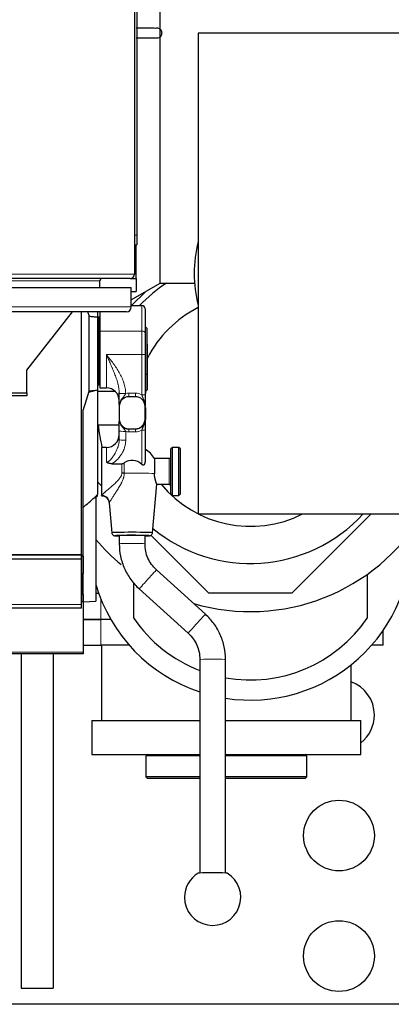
# Model space of a CAD drawing. Header units: inches. Extents: x 0 to 20790, y -12 to 14700.
# Tile 51 of 256: x 7584 to 7814, y 3369 to 3982. Entities that reach past the tile are written whole.
import ezdxf

# ---------------------------------------------------------------- set-up
doc = ezdxf.new("R2010")
doc.units = ezdxf.units.IN
doc.layers.add('1', color=7, linetype='Continuous', true_color=0xffffff)

msp = doc.modelspace()

# ---------------------------------------------------------------- linework, layer by layer
at = {"layer": '1', "color": 2, "linetype": 'Continuous', "lineweight": 25}
for p, q in [((7654.915, 4197.931), (7654.915, 3823.531)), ((7656.415, 4193.731), (7656.415, 3847.731)), ((7670.915, 3817.931), (7670.915, 4007.335)), ((7849.415, 3973.531), (7694.415, 3973.531)), ((7694.415, 3973.531), (7694.415, 3674.331)), ((7656.415, 3847.731), (7656.415, 3841.731)), ((7654.915, 3841.731), (7656.415, 3841.731)), ((7655.915, 3828.731), (7655.915, 3841.736)), ((7655.915, 3820.731), (7655.915, 3828.731)), ((7652.115, 3820.731), (7157.715, 3820.731)), ((7633.415, 3815.106), (7633.415, 3819.431)), ((7652.114, 3820.731), (7655.915, 3820.731)), ((7652.915, 3807.54), (7670.915, 3817.931)), ((7655.915, 3820.731), (7655.915, 3812.731)), ((7670.915, 3817.931), (7691.915, 3817.931)), ((7692.14, 3817.931), (7691.915, 3817.931)), ((7157.915, 3815.106), (7652.915, 3815.106)), ((7652.914, 3812.731), (7655.915, 3812.731)), ((7652.915, 3803.106), (7652.915, 3815.106)), ((7653.051, 3803.967), (7661.688, 3812.604)), ((7649.915, 3800.106), (7160.915, 3800.106)), ((7587.915, 3763.731), (7616.334, 3800.106)), ((7621.956, 3648.931), (7621.956, 3800.112)), ((7631.915, 3800.106), (7631.915, 3796.788)), ((7633.415, 3800.106), (7633.415, 3788.062)), ((7652.914, 3803.967), (7659.415, 3803.967)), ((7661.415, 3801.94), (7661.415, 3786.99)), ((7626.582, 3797.407), (7626.582, 3750.852)), ((7631.915, 3796.788), (7631.915, 3751.471)), ((7632.915, 3796.731), (7631.915, 3796.731)), ((7632.915, 3775.731), (7632.915, 3796.731)), ((7633.415, 3790.731), (7632.915, 3790.731)), ((7633.415, 3788.062), (7633.415, 3752.731)), ((7661.665, 3790.731), (7661.415, 3790.731)), ((7661.415, 3786.99), (7661.415, 3773.62)), ((7661.665, 3775.731), (7661.665, 3790.731)), ((7662.665, 3789.731), (7661.665, 3790.731)), ((7662.665, 3775.731), (7662.665, 3789.731)), ((7662.915, 3779.731), (7662.665, 3779.981)), ((7662.915, 3751.731), (7662.915, 3779.731)), ((7632.915, 3754.731), (7632.915, 3775.731)), ((7661.415, 3773.62), (7661.415, 3748.599)), ((7661.665, 3760.731), (7661.665, 3775.731)), ((7662.665, 3761.731), (7662.665, 3775.731)), ((7587.915, 3749.731), (7587.915, 3763.731)), ((7661.665, 3760.731), (7662.665, 3761.731)), ((7632.915, 3760.731), (7633.415, 3760.731)), ((7661.415, 3760.731), (7661.665, 3760.731)), ((7661.915, 3750.731), (7661.915, 3760.981)), ((7573.915, 3749.731), (7587.915, 3749.731)), ((7587.915, 3749.731), (7587.915, 3747.731)), ((7631.915, 3754.731), (7632.915, 3754.731)), ((7631.915, 3751.471), (7631.915, 3751.315)), ((7631.915, 3751.315), (7631.915, 3686.349)), ((7631.915, 3750.731), (7642.707, 3750.731)), ((7633.415, 3752.731), (7637.415, 3752.731)), ((7661.415, 3750.731), (7661.915, 3750.731)), ((7661.915, 3750.731), (7662.915, 3751.731)), ((7661.915, 3749.223), (7661.915, 3750.731)), ((7587.915, 3747.731), (7573.915, 3747.731)), ((7655.415, 3747.277), (7651.415, 3747.277)), ((7622.915, 3647.957), (7622.915, 3739.166)), ((7645.415, 3741.279), (7645.415, 3733.281)), ((7661.415, 3733.281), (7661.415, 3741.279)), ((7661.915, 3732.987), (7661.915, 3740.639)), ((7645.415, 3733.227), (7645.415, 3733.281)), ((7661.415, 3733.227), (7661.415, 3733.281)), ((7631.915, 3729.731), (7645.415, 3729.731)), ((7645.415, 3720.56), (7645.415, 3726.062)), ((7651.415, 3727.283), (7655.415, 3727.283)), ((7661.415, 3726.682), (7661.415, 3707.058)), ((7634.415, 3715.753), (7634.415, 3686.062)), ((7637.415, 3715.753), (7634.415, 3715.753)), ((7678.415, 3715.753), (7677.415, 3714.753)), ((7677.415, 3686.753), (7677.415, 3714.753)), ((7678.415, 3685.753), (7678.415, 3715.753)), ((7682.415, 3715.753), (7678.415, 3715.753)), ((7682.415, 3685.753), (7682.415, 3715.753)), ((7683.415, 3714.753), (7682.415, 3715.753)), ((7683.415, 3686.753), (7683.415, 3714.753)), ((7667.271, 3708.753), (7667.271, 3699.526)), ((7676.415, 3708.753), (7667.271, 3708.753)), ((7640.785, 3705.586), (7647.012, 3705.586)), ((7634.415, 3691.731), (7631.915, 3694.23)), ((7666.077, 3662.586), (7668.775, 3692.857)), ((7668.719, 3692.753), (7676.415, 3692.753)), ((7630.915, 3684.66), (7631.915, 3685.66)), ((7630.915, 3685.272), (7630.915, 3620.01)), ((7631.915, 3685.66), (7631.915, 3685.987)), ((7634.415, 3685.753), (7634.415, 3686.062)), ((7677.415, 3686.753), (7678.415, 3685.753)), ((7678.415, 3685.753), (7682.415, 3685.753)), ((7682.415, 3685.753), (7683.415, 3686.753)), ((7639.083, 3681.317), (7640.753, 3662.586)), ((7694.415, 3674.331), (7849.415, 3674.331)), ((7802.015, 3674.33), (7752.715, 3625.031)), ((7645.415, 3660.866), (7645.415, 3655.766)), ((7661.415, 3655.766), (7661.415, 3660.866)), ((7701.115, 3625.031), (7665.099, 3661.047)), ((7666.077, 3662.586), (7666.077, 3662.587)), ((7621.915, 3646.087), (7131.915, 3646.087)), ((7144.956, 3648.931), (7621.956, 3648.931)), ((7621.915, 3648.916), (7144.956, 3648.916)), ((7621.915, 3646.087), (7621.915, 3648.916)), ((7621.915, 3618.074), (7621.915, 3646.087)), ((7621.956, 3648.937), (7621.956, 3641.701)), ((7622.915, 3647.957), (7622.915, 3637.331)), ((7621.956, 3641.701), (7621.911, 3641.701)), ((7621.956, 3641.701), (7621.956, 3619.731)), ((7698.977, 3611.897), (7668.614, 3639.496)), ((7622.915, 3624.121), (7622.915, 3637.331)), ((7799.415, 3636.704), (7799.415, 3609.541)), ((7654.415, 3609.541), (7654.415, 3631.488)), ((7657.852, 3627.656), (7688.215, 3600.057)), ((7622.915, 3624.121), (7622.915, 3619.731)), ((7632.752, 3624.731), (7630.915, 3624.731)), ((7752.715, 3625.031), (7701.115, 3625.031)), ((7621.915, 3615.731), (7131.915, 3615.731)), ((7621.956, 3619.731), (7621.911, 3619.731)), ((7622.915, 3619.607), (7621.915, 3619.607)), ((7621.915, 3615.731), (7621.915, 3618.074)), ((7622.915, 3619.731), (7621.956, 3619.764)), ((7622.915, 3619.731), (7630.915, 3620.01)), ((7622.915, 3619.731), (7622.915, 3619.607)), ((7622.915, 3619.607), (7622.915, 3588.316)), ((7633.915, 3608.731), (7622.915, 3608.731)), ((7622.915, 3608.731), (7633.915, 3608.731)), ((7640.145, 3608.731), (7633.915, 3608.731)), ((7640.145, 3608.731), (7633.915, 3608.731)), ((7809.415, 3592.731), (7809.415, 3601.937)), ((7622.915, 3592.731), (7633.915, 3592.731)), ((7651.555, 3592.731), (7633.915, 3592.731)), ((7634.415, 3592.731), (7634.415, 3545.731)), ((7809.415, 3592.731), (7802.277, 3592.731)), ((7622.915, 3587.231), (7127.42, 3587.231)), ((7584.415, 3587.228), (7584.415, 3379.231)), ((7604.415, 3587.228), (7604.415, 3379.231)), ((7622.915, 3588.316), (7622.915, 3587.231)), ((7695.415, 3583.786), (7695.415, 3450.928)), ((7711.415, 3450.928), (7711.415, 3583.786)), ((7789.415, 3545.731), (7789.415, 3580.409)), ((7628.415, 3545.731), (7695.416, 3545.731)), ((7628.415, 3545.731), (7628.415, 3524.731)), ((7711.415, 3545.731), (7795.415, 3545.731)), ((7795.415, 3524.731), (7795.415, 3545.731)), ((7628.415, 3524.731), (7695.416, 3524.731)), ((7662.915, 3524.731), (7661.915, 3523.731)), ((7661.915, 3523.731), (7661.915, 3510.731)), ((7695.411, 3523.731), (7661.915, 3523.731)), ((7739.262, 3523.731), (7711.413, 3523.731)), ((7711.415, 3524.731), (7795.415, 3524.731)), ((7761.915, 3523.731), (7739.262, 3523.731)), ((7761.915, 3523.731), (7760.915, 3524.731)), ((7761.915, 3510.731), (7761.915, 3523.731)), ((7661.915, 3510.731), (7662.915, 3509.731)), ((7695.411, 3510.731), (7661.915, 3510.731)), ((7739.262, 3510.731), (7711.413, 3510.731)), ((7761.915, 3510.731), (7739.262, 3510.731)), ((7760.915, 3509.731), (7761.915, 3510.731)), ((7695.41, 3509.731), (7662.915, 3509.731)), ((7738.715, 3509.731), (7711.413, 3509.731)), ((7760.915, 3509.731), (7738.715, 3509.731)), ((7584.415, 3379.231), (7604.415, 3379.231)), ((7844.415, 3369.231), (7109.415, 3369.231))]:
    msp.add_line(p, q, dxfattribs=at)
at = {"layer": '1', "color": 110, "linetype": 'Continuous', "lineweight": 13}
for p, q in [((7654.915, 3847.731), (7656.415, 3847.731)), ((7654.914, 3828.731), (7655.915, 3828.731)), ((7154.915, 3823.531), (7654.915, 3823.531)), ((7633.415, 3819.431), (7176.415, 3819.431)), ((7157.915, 3803.106), (7652.915, 3803.106)), ((7659.415, 3788.062), (7659.415, 3803.967)), ((7633.415, 3788.062), (7659.415, 3788.062)), ((7659.415, 3773.419), (7659.415, 3788.062)), ((7637.415, 3752.731), (7637.415, 3773.419)), ((7637.415, 3773.419), (7659.415, 3773.419)), ((7659.415, 3748.398), (7659.415, 3773.419)), ((7626.33, 3749.8), (7631.915, 3751.315)), ((7651.415, 3747.277), (7651.415, 3749.472)), ((7651.415, 3749.472), (7655.415, 3749.472)), ((7655.415, 3747.277), (7655.415, 3749.472)), ((7649.415, 3725.661), (7649.415, 3720.158)), ((7651.415, 3727.204), (7651.415, 3727.283)), ((7651.415, 3727.204), (7651.415, 3725.406)), ((7651.415, 3727.204), (7655.415, 3727.204)), ((7655.415, 3725.406), (7651.415, 3725.406)), ((7655.415, 3727.204), (7655.415, 3727.283)), ((7655.415, 3727.204), (7655.415, 3725.406)), ((7659.415, 3705.173), (7659.415, 3726.481)), ((7637.415, 3715.753), (7637.415, 3706.614)), ((7676.415, 3692.753), (7676.415, 3708.753)), ((7647.012, 3699.721), (7647.012, 3705.586)), ((7648.536, 3706.136), (7648.536, 3699.704)), ((7630.185, 3684.63), (7631.915, 3686.349)), ((7630.915, 3684.991), (7631.915, 3685.987)), ((7621.956, 3648.004), (7622.915, 3647.957)), ((7622.915, 3637.331), (7621.956, 3637.378)), ((7621.956, 3624.155), (7622.915, 3624.121)), ((7633.915, 3621.651), (7633.915, 3608.731)), ((7621.915, 3618.074), (7131.915, 3618.074)), ((7633.915, 3592.731), (7633.915, 3608.731)), ((7622.915, 3588.316), (7127.42, 3588.316))]:
    msp.add_line(p, q, dxfattribs=at)
at = {"layer": '1', "color": 2, "linetype": 'Continuous', "lineweight": 25}
for centre in [(7781.915, 3474.231), (7781.915, 3399.231)]:
    msp.add_circle(centre, 22, dxfattribs=at)
for centre, radius, start, end in [((7771.915, 3823.931), 80, 165.639375, 194.360625), ((7652.115, 3823.531), 2.8, 270, 0), ((7634.715, 3819.431), 1.3, 90, 180), ((7726.915, 3738.531), 95, 123.3, 136.4625), ((7649.915, 3803.106), 3, 270, 0), ((7726.915, 3738.531), 71.906, 116.870625, 152.87625), ((7637.415, 3744.731), 8, 0, 90), ((7726.915, 3738.531), 95, 185.315625, 193.876875), ((7637.415, 3723.753), 8, 270, 0), ((7653.415, 3700.753), 16, 30.000001, 60.000003), ((7676.415, 3709.753), 1, 270, 0), ((7726.915, 3738.531), 71.906, 219.54375, 296.769375), ((7676.415, 3691.753), 1, 0, 90), ((7726.915, 3738.531), 95, 230.3775, 317.48625), ((7726.915, 3738.531), 125, 253.575, 329.09625), ((7726.915, 3658.531), 100.045, 261.09, 3.2625), ((7726.915, 3738.531), 125, 219.830625, 229.995), ((7726.915, 3658.531), 100.045, 196.351875, 251.65125), ((7726.915, 3658.531), 87.5, 214.047732, 248.90075), ((7726.915, 3658.531), 87.5, 259.797454, 325.952268), ((7781.915, 3549.231), 22, 0, 70.070625), ((7781.915, 3549.231), 22, 307.850625, 0), ((7703.415, 3435.822), 17.5, 180, 59.078926), ((7703.415, 3435.822), 17.5, 120.921074, 180)]:
    msp.add_arc(centre, radius, start, end, dxfattribs=at)
for centre, major_axis, ratio, start_param, end_param in [((7659.415, 3801.94), (0, -2.027), 0.986662, 1.5707963, 3.1415927), ((7651.415, 3741.279), (-6, 0), 0.9997015, 4.712389, 6.2831853), ((7651.415, 3741.249), (0, -6.023), 0.9962165, 3.1415927, 4.712389), ((7655.415, 3741.279), (-6, 0), 0.9997015, 3.1415927, 4.712389), ((7655.415, 3741.249), (0, -6.023), 0.9962165, 1.5707963, 3.1415927), ((7651.415, 3733.281), (-6, 0), 0.9997015, 0, 1.5707963), ((7651.415, 3733.227), (0, -6.023), 0.9962165, 4.712389, 6.2831853), ((7655.415, 3733.281), (-6, 0), 0.9997015, 1.5707963, 3.1415927), ((7655.415, 3733.227), (0, -6.023), 0.9962165, 0, 1.5707963), ((7653.415, 3699.382), (-8.359, 0), 0.9949383, 3.9118238, 5.3355426), ((7647.012, 3699.377), (-5, 0), 0.0688139, 4.402545, 4.7123899), ((7653.415, 3662.587), (12.662, 0), 0.0244322, 1.5707963, 3.1438507), ((7653.415, 3660.765), (10.67, 0), 0.0244322, 1.5707963, 3.864748), ((7653.415, 3660.765), (9, 0), 0.0244322, 1.5707963, 3.6175439), ((7653.415, 3662.587), (12.662, 0), 0.0244322, 0, 1.5707963), ((7653.415, 3660.765), (10.67, 0), 0.0244322, 0, 1.5707963), ((7653.415, 3660.765), (9, 0), 0.0244322, 0, 1.5707963), ((7653.415, 3660.765), (9, 0), 0.0244322, 5.807234, 6.2831853), ((7653.415, 3660.765), (10.67, 0), 0.0244322, 5.5600299, 6.2831853), ((7703.415, 3450.826), (-9, 0), 0.024478, 3.1825315, 6.2422464)]:
    msp.add_ellipse(centre, major_axis=major_axis, ratio=ratio, start_param=start_param, end_param=end_param, dxfattribs=at)
at = {"layer": '1', "color": 110, "linetype": 'Continuous', "lineweight": 13}
for centre, major_axis, ratio, start_param, end_param in [((7659.415, 3786.99), (-2, 0), 0.5361521, 3.1415927, 4.712389), ((7659.415, 3773.62), (-2, 0), 0.1004873, 1.5707963, 3.1415927), ((7649.414, 3749.619), (4, 0.035), 0.1004835, 3.1475755, 4.7115005), ((7649.415, 3749.452), (-4, 0), 0.0743811, 0, 1.5638248), ((7651.415, 3741.45), (0, -8.022), 0.9972339, 3.1415927, 3.3943694), ((7655.415, 3741.45), (0, -8.022), 0.9972339, 2.6179939, 3.1415927), ((7659.415, 3748.599), (-2, 0), 0.1004873, 1.5707963, 3.1415927), ((7649.415, 3726.062), (-4, 0), 0.1004873, 0, 1.5707963), ((7651.415, 3733.428), (0, -8.022), 0.9972339, 6.0305051, 6.2831853), ((7655.415, 3733.428), (0, -8.022), 0.9972339, 0, 0.5235988), ((7659.415, 3726.682), (2, 0), 0.1004873, 4.712389, 6.2831853), ((7649.415, 3720.56), (-4, 0), 0.1004873, 0, 1.5707963), ((7653.415, 3699.334), (15.937, 0), 0.0244322, 0.5166986, 1.8819093), ((7634.415, 3681.164), (-3.842, 3.2), 0.9658866, 3.9392193, 5.3898312), ((7653.415, 3655.766), (-8, 0), 0.0244322, 3.1410034, 6.2827926), ((7663.233, 3633.576), (-5.381, -5.92), 0.0153375, 3.1415927, 6.2831853), ((7693.596, 3605.977), (-5.381, -5.92), 0.0153375, 3.1402182, 6.2831853), ((7703.415, 3583.786), (-8, 0), 0.024478, 3.141694, 6.2831853)]:
    msp.add_ellipse(centre, major_axis=major_axis, ratio=ratio, start_param=start_param, end_param=end_param, dxfattribs=at)
at = {"layer": '1', "color": 2, "linetype": 'Continuous', "lineweight": 25}
for points, knots in [([(7668.111, 3976.401), (7668.103, 3976.423), (7667.61, 3976.452), (7665.916, 3976.482), (7664.021, 3976.502), (7661.598, 3976.516), (7658.845, 3976.525), (7656.926, 3976.529), (7655.984, 3976.53)], [0, 0, 0, 0, 0.2669909, 0.4146523, 0.5629288, 0.7122875, 0.862911, 1, 1, 1, 1]), ([(7669.925, 3970.682), (7670.17, 3970.764), (7670.611, 3970.975), (7671.164, 3971.437), (7671.565, 3971.973), (7671.834, 3972.556), (7671.975, 3973.18), (7671.981, 3973.83), (7671.848, 3974.462), (7671.519, 3975.204), (7670.899, 3975.918), (7669.974, 3976.419), (7668.989, 3976.583), (7668.357, 3976.481), (7668.042, 3976.38)], [0, 0, 0, 0, 0.0804164, 0.1565158, 0.2266171, 0.2921519, 0.3599372, 0.4290823, 0.4978809, 0.5646815, 0.6866616, 0.7921663, 0.8971046, 1, 1, 1, 1]), ([(7655.961, 3970.532), (7656.949, 3970.533), (7658.973, 3970.536), (7661.933, 3970.545), (7664.62, 3970.56), (7666.821, 3970.579), (7669.024, 3970.611), (7669.774, 3970.643), (7669.878, 3970.667)], [0, 0, 0, 0, 0.1301356, 0.2729866, 0.416774, 0.5614404, 0.7072839, 1, 1, 1, 1]), ([(7625.803, 3800.112), (7625.859, 3799.958), (7625.914, 3799.804), (7626.217, 3798.911), (7626.425, 3798.165), (7626.582, 3797.407)], [0, 0, 0, 0, 0.1734256, 0.1734256, 1, 1, 1, 1]), ([(7626.582, 3797.407), (7627.472, 3797.314), (7628.361, 3797.216), (7630.138, 3797.011), (7631.027, 3796.904), (7631.915, 3796.788)], [0, 0, 0, 0, 0.5, 0.5, 1, 1, 1, 1]), ([(7626.33, 3749.8), (7625.841, 3747.997), (7625.309, 3746.211), (7624.168, 3742.667), (7623.559, 3740.91), (7622.915, 3739.166)], [0, 0, 0, 0, 0.5, 0.5, 1, 1, 1, 1]), ([(7626.582, 3750.852), (7626.564, 3750.764), (7626.545, 3750.676), (7626.506, 3750.5), (7626.485, 3750.412), (7626.422, 3750.149), (7626.378, 3749.974), (7626.33, 3749.8)], [0, 0, 0, 0, 0.25, 0.25, 0.5, 0.5, 1, 1, 1, 1]), ([(7626.582, 3750.852), (7627.472, 3750.945), (7628.361, 3751.042), (7630.138, 3751.247), (7631.027, 3751.355), (7631.915, 3751.471)], [0, 0, 0, 0, 0.5, 0.5, 1, 1, 1, 1]), ([(7645.415, 3742.441), (7645.415, 3742.499), (7645.415, 3742.557), (7645.415, 3742.685), (7645.415, 3742.754), (7645.415, 3743.104), (7645.415, 3743.395), (7645.415, 3744.008), (7645.415, 3744.331), (7645.415, 3744.844), (7645.415, 3745.02), (7645.415, 3745.247), (7645.415, 3745.293), (7645.415, 3745.385), (7645.415, 3745.523), (7645.415, 3745.664), (7645.415, 3745.947), (7645.415, 3746.139), (7645.415, 3746.53), (7645.415, 3746.729), (7645.415, 3747.033), (7645.415, 3747.136), (7645.415, 3747.291), (7645.415, 3747.343), (7645.415, 3747.447), (7645.415, 3747.499), (7645.415, 3747.76), (7645.415, 3747.969), (7645.415, 3748.39), (7645.415, 3748.601), (7645.415, 3749.025), (7645.415, 3749.238), (7645.415, 3749.452)], [0, 0, 0, 0, 0.0331999, 0.0331999, 0.0718719, 0.0718719, 0.2265599, 0.2265599, 0.3812479, 0.3812479, 0.458592, 0.458592, 0.477928, 0.477928, 0.497264, 0.535936, 0.535936, 0.61328, 0.61328, 0.690624, 0.690624, 0.729296, 0.729296, 0.748632, 0.748632, 0.767968, 0.767968, 0.845312, 0.845312, 0.922656, 0.922656, 1, 1, 1, 1]), ([(7661.415, 3748.599), (7661.415, 3748.425), (7661.415, 3748.253), (7661.415, 3747.909), (7661.415, 3747.737), (7661.415, 3747.395), (7661.415, 3747.225), (7661.415, 3746.97), (7661.415, 3746.843), (7661.415, 3746.716), (7661.415, 3746.632), (7661.415, 3746.589), (7661.415, 3746.379), (7661.415, 3746.212), (7661.415, 3745.885), (7661.415, 3745.723), (7661.415, 3745.245), (7661.415, 3744.934), (7661.415, 3744.478), (7661.415, 3744.328), (7661.415, 3744.105), (7661.415, 3744.031), (7661.415, 3743.883), (7661.415, 3743.81), (7661.415, 3743.446), (7661.415, 3743.162), (7661.415, 3742.605), (7661.415, 3742.331), (7661.415, 3741.923), (7661.415, 3741.788), (7661.415, 3741.586), (7661.415, 3741.485), (7661.415, 3741.367), (7661.415, 3741.316), (7661.415, 3741.283), (7661.415, 3741.266), (7661.415, 3741.249)], [0, 0, 0, 0, 0.0625, 0.0625, 0.125, 0.125, 0.1875, 0.1875, 0.21875, 0.234375, 0.234375, 0.25, 0.25, 0.3125, 0.3125, 0.375, 0.375, 0.5, 0.5, 0.5625, 0.5625, 0.59375, 0.59375, 0.625, 0.625, 0.75, 0.75, 0.875, 0.875, 0.9375, 0.9375, 0.96875, 0.984375, 0.9921875, 0.9921875, 1, 1, 1, 1]), ([(7645.415, 3726.062), (7645.415, 3726.28), (7645.415, 3726.494), (7645.415, 3726.916), (7645.415, 3727.124), (7645.415, 3727.535), (7645.415, 3727.737), (7645.415, 3728.037), (7645.415, 3728.136), (7645.415, 3728.284), (7645.415, 3728.333), (7645.415, 3728.43), (7645.415, 3728.671), (7645.415, 3728.903), (7645.415, 3729.264), (7645.415, 3729.439), (7645.415, 3729.778), (7645.415, 3729.943), (7645.415, 3730.183), (7645.415, 3730.261), (7645.415, 3730.414), (7645.415, 3730.489), (7645.415, 3730.856), (7645.415, 3731.125), (7645.415, 3731.61), (7645.415, 3731.829), (7645.415, 3732.035)], [0, 0, 0, 0, 0.0840036, 0.0840036, 0.1680072, 0.1680072, 0.2520108, 0.2520108, 0.2940126, 0.2940126, 0.3150135, 0.3150135, 0.3360144, 0.4200181, 0.4200181, 0.5040217, 0.5040217, 0.5880253, 0.5880253, 0.6300271, 0.6300271, 0.6720289, 0.6720289, 0.8400361, 0.8400361, 1, 1, 1, 1]), ([(7661.415, 3732.749), (7661.415, 3732.687), (7661.415, 3732.625), (7661.415, 3732.339), (7661.415, 3732.112), (7661.415, 3731.647), (7661.415, 3731.408), (7661.415, 3731.098), (7661.415, 3731.036), (7661.415, 3730.909), (7661.415, 3730.846), (7661.415, 3730.653), (7661.415, 3730.522), (7661.415, 3730.123), (7661.415, 3729.848), (7661.415, 3729.417), (7661.415, 3729.27), (7661.415, 3728.97), (7661.415, 3728.817), (7661.415, 3728.621), (7661.415, 3728.581), (7661.415, 3728.502), (7661.415, 3728.383), (7661.415, 3728.263), (7661.415, 3728.022), (7661.415, 3727.859), (7661.415, 3727.53), (7661.415, 3727.363), (7661.415, 3727.026), (7661.415, 3726.855), (7661.415, 3726.682)], [0, 0, 0, 0, 0.0382964, 0.0382964, 0.1756826, 0.1756826, 0.3130689, 0.3130689, 0.3474154, 0.3474154, 0.381762, 0.381762, 0.4504551, 0.4504551, 0.5878413, 0.5878413, 0.6565344, 0.6565344, 0.7252275, 0.7252275, 0.7424008, 0.7424008, 0.7595741, 0.7939207, 0.7939207, 0.8626138, 0.8626138, 0.9313069, 0.9313069, 1, 1, 1, 1]), ([(7640.785, 3705.586), (7640.482, 3705.586), (7640.181, 3705.604), (7639.735, 3705.661), (7639.587, 3705.685), (7639.294, 3705.745), (7639.148, 3705.781), (7638.931, 3705.843), (7638.859, 3705.866), (7638.716, 3705.914), (7638.645, 3705.94), (7638.435, 3706.021), (7638.299, 3706.081), (7638.033, 3706.213), (7637.904, 3706.285), (7637.716, 3706.402), (7637.624, 3706.462), (7637.518, 3706.537), (7637.466, 3706.575), (7637.444, 3706.592), (7637.433, 3706.6), (7637.429, 3706.603), (7637.422, 3706.608), (7637.418, 3706.611), (7637.415, 3706.614)], [0, 0, 0, 0, 0.25, 0.25, 0.375, 0.375, 0.5, 0.5, 0.5625, 0.5625, 0.625, 0.625, 0.75, 0.75, 0.875, 0.875, 0.9375, 0.96875, 0.984375, 0.9921875, 0.9921875, 0.9960938, 0.9960938, 1, 1, 1, 1]), ([(7661.415, 3707.058), (7661.415, 3706.898), (7661.408, 3706.738), (7661.379, 3706.422), (7661.357, 3706.265), (7661.311, 3706.032), (7661.294, 3705.955), (7661.254, 3705.801), (7661.232, 3705.725), (7661.195, 3705.612), (7661.182, 3705.575), (7661.154, 3705.5), (7661.139, 3705.464), (7661.093, 3705.355), (7661.059, 3705.284), (7660.983, 3705.148), (7660.942, 3705.082), (7660.883, 3705.004), (7660.871, 3704.989), (7660.846, 3704.959), (7660.833, 3704.944), (7660.793, 3704.901), (7660.765, 3704.874), (7660.706, 3704.823), (7660.675, 3704.799), (7660.626, 3704.768), (7660.609, 3704.758), (7660.575, 3704.739), (7660.557, 3704.731), (7660.503, 3704.708), (7660.466, 3704.696), (7660.408, 3704.683), (7660.388, 3704.68), (7660.348, 3704.676), (7660.328, 3704.674), (7660.267, 3704.674), (7660.226, 3704.677), (7660.164, 3704.688), (7660.144, 3704.692), (7660.113, 3704.7), (7660.102, 3704.703), (7660.082, 3704.709), (7660.072, 3704.712), (7660.021, 3704.73), (7659.981, 3704.746), (7659.903, 3704.785), (7659.865, 3704.806), (7659.808, 3704.842), (7659.79, 3704.854), (7659.753, 3704.879), (7659.735, 3704.892), (7659.681, 3704.932), (7659.646, 3704.96), (7659.544, 3705.046), (7659.478, 3705.108), (7659.415, 3705.173)], [0, 0, 0, 0, 0.125, 0.125, 0.25, 0.25, 0.3125, 0.3125, 0.375, 0.375, 0.40625, 0.40625, 0.4375, 0.4375, 0.5, 0.5, 0.5625, 0.5625, 0.578125, 0.578125, 0.59375, 0.59375, 0.625, 0.625, 0.65625, 0.65625, 0.671875, 0.671875, 0.6875, 0.6875, 0.71875, 0.71875, 0.734375, 0.734375, 0.75, 0.75, 0.78125, 0.78125, 0.796875, 0.796875, 0.8046875, 0.8046875, 0.8125, 0.8125, 0.84375, 0.84375, 0.875, 0.875, 0.890625, 0.890625, 0.90625, 0.90625, 0.9375, 0.9375, 1, 1, 1, 1]), ([(7647.012, 3705.586), (7647.151, 3705.586), (7647.287, 3705.6), (7647.554, 3705.652), (7647.685, 3705.69), (7647.846, 3705.752), (7647.878, 3705.765), (7647.942, 3705.792), (7648.036, 3705.834), (7648.128, 3705.881), (7648.308, 3705.981), (7648.424, 3706.056), (7648.536, 3706.136)], [0, 0, 0, 0, 0.25, 0.25, 0.5, 0.5, 0.5625, 0.5625, 0.625, 0.75, 0.75, 1, 1, 1, 1]), ([(7668.766, 3692.755), (7668.766, 3692.755), (7668.766, 3692.76), (7668.761, 3692.777), (7668.748, 3692.816), (7668.743, 3692.831), (7668.733, 3692.859), (7668.729, 3692.869), (7668.721, 3692.889), (7668.717, 3692.9), (7668.695, 3692.959), (7668.674, 3693.015), (7668.623, 3693.147), (7668.595, 3693.223), (7668.53, 3693.392), (7668.494, 3693.487), (7668.446, 3693.616), (7668.437, 3693.643), (7668.417, 3693.697), (7668.406, 3693.725), (7668.376, 3693.809), (7668.355, 3693.867), (7668.29, 3694.048), (7668.245, 3694.176), (7668.153, 3694.448), (7668.106, 3694.592), (7668.034, 3694.82), (7668.01, 3694.897), (7667.974, 3695.017), (7667.962, 3695.057), (7667.938, 3695.139), (7667.926, 3695.18), (7667.865, 3695.39), (7667.818, 3695.563), (7667.726, 3695.921), (7667.681, 3696.105), (7667.596, 3696.486), (7667.556, 3696.683), (7667.5, 3696.986), (7667.482, 3697.089), (7667.456, 3697.246), (7667.448, 3697.298), (7667.432, 3697.404), (7667.424, 3697.458), (7667.385, 3697.726), (7667.333, 3698.161), (7667.3, 3698.609), (7667.277, 3699.063), (7667.271, 3699.293), (7667.271, 3699.526)], [0, 0, 0, 0, 0.0025558, 0.0648961, 0.0648961, 0.0960662, 0.0960662, 0.1116513, 0.1116513, 0.1272364, 0.1272364, 0.1895766, 0.1895766, 0.2519169, 0.2519169, 0.3142571, 0.3142571, 0.3298422, 0.3298422, 0.3454273, 0.3454273, 0.3765974, 0.3765974, 0.4389377, 0.4389377, 0.5012779, 0.5012779, 0.532448, 0.532448, 0.5480331, 0.5480331, 0.5636182, 0.5636182, 0.6259584, 0.6259584, 0.6882987, 0.6882987, 0.750639, 0.750639, 0.7818091, 0.7818091, 0.7973942, 0.7973942, 0.8129792, 0.8129792, 0.8753195, 0.9376597, 0.9376597, 1, 1, 1, 1]), ([(7622.915, 3678.381), (7624.137, 3679.398), (7625.354, 3680.426), (7627.778, 3682.509), (7628.984, 3683.563), (7630.185, 3684.63)], [0, 0, 0, 0, 0.5, 0.5, 1, 1, 1, 1]), ([(7634.399, 3685.682), (7634.672, 3685.697), (7635.513, 3685.664), (7636.887, 3685.039), (7638.186, 3683.839), (7638.893, 3682.482), (7639.027, 3681.621), (7639.044, 3681.303)], [0, 0, 0, 0, 0.1149823, 0.3641021, 0.6229058, 0.8659717, 1, 1, 1, 1]), ([(7640.753, 3662.586), (7640.78, 3662.339), (7640.908, 3661.874), (7641.321, 3661.321), (7641.769, 3660.998), (7642.133, 3660.842), (7642.638, 3660.706), (7642.873, 3660.711), (7643.678, 3660.646), (7644.375, 3660.62), (7644.733, 3660.609)], [0, 0, 0, 0, 0.0822887, 0.1693819, 0.2325583, 0.2794065, 0.3304685, 0.5539727, 0.795246, 1, 1, 1, 1]), ([(7661.437, 3660.59), (7661.875, 3660.602), (7662.695, 3660.63), (7663.566, 3660.667), (7664.13, 3660.73), (7664.355, 3660.733), (7664.867, 3660.906), (7665.209, 3661.096), (7665.59, 3661.417), (7665.938, 3661.927), (7666.052, 3662.353), (7666.077, 3662.586)], [0, 0, 0, 0, 0.1990151, 0.4115496, 0.5900063, 0.7273248, 0.7741358, 0.8123934, 0.8618364, 0.9302838, 1, 1, 1, 1]), ([(7645.415, 3655.766), (7645.42, 3653.115), (7645.958, 3647.894), (7648.355, 3640.261), (7652.39, 3633.352), (7655.893, 3629.443), (7657.852, 3627.656)], [0, 0, 0, 0, 0.2478525, 0.4999849, 0.7521667, 1, 1, 1, 1]), ([(7668.614, 3639.496), (7667.436, 3640.544), (7665.39, 3642.796), (7663.084, 3646.778), (7661.69, 3651.162), (7661.399, 3654.19), (7661.415, 3655.766)], [0, 0, 0, 0, 0.2538165, 0.4999715, 0.7462164, 1, 1, 1, 1]), ([(7711.415, 3583.786), (7711.41, 3586.437), (7710.873, 3591.659), (7708.475, 3599.292), (7704.438, 3606.2), (7700.936, 3610.109), (7698.977, 3611.897)], [0, 0, 0, 0, 0.2478395, 0.5000236, 0.7521537, 1, 1, 1, 1]), ([(7688.215, 3600.057), (7689.393, 3599.009), (7691.439, 3596.756), (7693.745, 3592.775), (7695.141, 3588.391), (7695.431, 3585.363), (7695.415, 3583.786)], [0, 0, 0, 0, 0.2537942, 0.5000431, 0.7461941, 1, 1, 1, 1])]:
    msp.add_open_spline(points, degree=3, knots=knots, dxfattribs=at)
at = {"layer": '1', "color": 110, "linetype": 'Continuous', "lineweight": 13}
for points, knots in [([(7645.414, 3749.582), (7645.41, 3750.105), (7645.383, 3750.624), (7645.29, 3751.657), (7645.224, 3752.17), (7645.06, 3753.192), (7644.962, 3753.7), (7644.795, 3754.459), (7644.736, 3754.712), (7644.643, 3755.09), (7644.611, 3755.216), (7644.546, 3755.468), (7644.513, 3755.594), (7644.343, 3756.222), (7644.198, 3756.72), (7643.889, 3757.712), (7643.726, 3758.206), (7643.387, 3759.19), (7643.211, 3759.68), (7642.847, 3760.658), (7642.66, 3761.146), (7642.277, 3762.122), (7642.081, 3762.609), (7641.683, 3763.584), (7641.48, 3764.072), (7641.172, 3764.805), (7641.069, 3765.049), (7640.861, 3765.538), (7640.756, 3765.783), (7640.441, 3766.517), (7640.23, 3767.007), (7639.803, 3767.987), (7639.589, 3768.478), (7639.158, 3769.462), (7638.941, 3769.954), (7638.507, 3770.941), (7638.289, 3771.435), (7637.962, 3772.178), (7637.798, 3772.55), (7637.606, 3772.984), (7637.511, 3773.202), (7637.463, 3773.311), (7637.442, 3773.357), (7637.429, 3773.388), (7637.422, 3773.404), (7637.415, 3773.419)], [0, 0, 0, 0, 0.0625, 0.0625, 0.125, 0.125, 0.1875, 0.1875, 0.21875, 0.21875, 0.234375, 0.234375, 0.25, 0.25, 0.3125, 0.3125, 0.375, 0.375, 0.4375, 0.4375, 0.5, 0.5, 0.5625, 0.5625, 0.625, 0.625, 0.65625, 0.65625, 0.6875, 0.6875, 0.75, 0.75, 0.8125, 0.8125, 0.875, 0.875, 0.9375, 0.9375, 0.96875, 0.984375, 0.9921875, 0.9960937, 0.9980469, 0.9980469, 1, 1, 1, 1]), ([(7637.415, 3773.419), (7637.437, 3773.392), (7637.46, 3773.363), (7637.505, 3773.307), (7637.572, 3773.223), (7637.729, 3773.026), (7638.043, 3772.633), (7638.67, 3771.846), (7639.205, 3771.169), (7640.269, 3769.811), (7640.969, 3768.899), (7641.823, 3767.741), (7641.992, 3767.509), (7642.329, 3767.043), (7642.496, 3766.808), (7642.992, 3766.103), (7643.317, 3765.63), (7644.269, 3764.197), (7644.874, 3763.226), (7645.721, 3761.738), (7645.993, 3761.236), (7646.515, 3760.221), (7646.765, 3759.708), (7647.239, 3758.667), (7647.463, 3758.139), (7647.777, 3757.337), (7647.929, 3756.933), (7648.072, 3756.524), (7648.165, 3756.25), (7648.211, 3756.113), (7648.433, 3755.427), (7648.592, 3754.874), (7648.872, 3753.763), (7648.993, 3753.204), (7649.191, 3752.079), (7649.269, 3751.512), (7649.378, 3750.371), (7649.409, 3749.797), (7649.414, 3749.217)], [0, 0, 0, 0, 0.0039063, 0.0039063, 0.0078125, 0.015625, 0.03125, 0.0625, 0.125, 0.125, 0.25, 0.25, 0.28125, 0.28125, 0.3125, 0.3125, 0.375, 0.375, 0.5, 0.5, 0.5625, 0.5625, 0.625, 0.625, 0.6875, 0.6875, 0.71875, 0.734375, 0.734375, 0.75, 0.75, 0.8125, 0.8125, 0.875, 0.875, 0.9375, 0.9375, 1, 1, 1, 1]), ([(7649.387, 3749.154), (7649.348, 3749.068), (7649.307, 3748.982), (7649.222, 3748.813), (7649.177, 3748.73), (7649.084, 3748.566), (7649.035, 3748.485), (7648.96, 3748.365), (7648.934, 3748.325), (7648.883, 3748.247), (7648.856, 3748.208), (7648.777, 3748.092), (7648.722, 3748.016), (7648.611, 3747.866), (7648.555, 3747.792), (7648.383, 3747.572), (7648.265, 3747.428), (7648.028, 3747.142), (7647.908, 3747), (7647.669, 3746.714), (7647.551, 3746.57), (7647.318, 3746.279), (7647.204, 3746.132), (7646.982, 3745.831), (7646.875, 3745.679), (7646.668, 3745.367), (7646.568, 3745.208), (7646.426, 3744.963), (7646.357, 3744.84), (7646.291, 3744.714), (7646.247, 3744.63), (7646.226, 3744.588), (7646.036, 3744.205), (7645.892, 3743.855), (7645.745, 3743.405), (7645.718, 3743.314), (7645.666, 3743.131), (7645.641, 3743.039), (7645.574, 3742.762), (7645.536, 3742.575), (7645.491, 3742.293), (7645.478, 3742.199), (7645.455, 3742.009), (7645.436, 3741.82), (7645.422, 3741.582), (7645.417, 3741.416), (7645.415, 3741.344), (7645.415, 3741.297), (7645.415, 3741.273), (7645.415, 3741.249)], [0, 0, 0, 0, 0.03125, 0.03125, 0.0625, 0.0625, 0.09375, 0.09375, 0.109375, 0.109375, 0.125, 0.125, 0.15625, 0.15625, 0.1875, 0.1875, 0.25, 0.25, 0.3125, 0.3125, 0.375, 0.375, 0.4375, 0.4375, 0.5, 0.5, 0.5625, 0.5625, 0.59375, 0.609375, 0.609375, 0.625, 0.625, 0.75, 0.75, 0.78125, 0.78125, 0.8125, 0.8125, 0.875, 0.875, 0.90625, 0.90625, 0.9375, 0.96875, 0.984375, 0.9921875, 0.9921875, 1, 1, 1, 1]), ([(7659.415, 3748.398), (7659.467, 3748.248), (7659.521, 3748.099), (7659.631, 3747.802), (7659.688, 3747.655), (7659.803, 3747.36), (7659.861, 3747.214), (7659.949, 3746.994), (7659.979, 3746.921), (7660.038, 3746.775), (7660.067, 3746.702), (7660.156, 3746.485), (7660.214, 3746.34), (7660.33, 3746.05), (7660.388, 3745.905), (7660.5, 3745.615), (7660.555, 3745.47), (7660.662, 3745.179), (7660.714, 3745.033), (7660.814, 3744.739), (7660.862, 3744.591), (7660.952, 3744.296), (7660.995, 3744.147), (7661.116, 3743.7), (7661.185, 3743.4), (7661.27, 3742.945), (7661.295, 3742.793), (7661.327, 3742.563), (7661.337, 3742.486), (7661.355, 3742.333), (7661.363, 3742.255), (7661.385, 3742.024), (7661.396, 3741.869), (7661.407, 3741.637), (7661.412, 3741.521), (7661.414, 3741.385), (7661.415, 3741.327), (7661.415, 3741.288), (7661.415, 3741.268), (7661.415, 3741.249)], [0, 0, 0, 0, 0.0625, 0.0625, 0.125, 0.125, 0.1875, 0.1875, 0.21875, 0.21875, 0.25, 0.25, 0.3125, 0.3125, 0.375, 0.375, 0.4375, 0.4375, 0.5, 0.5, 0.5625, 0.5625, 0.625, 0.625, 0.75, 0.75, 0.8125, 0.8125, 0.84375, 0.84375, 0.875, 0.875, 0.9375, 0.9375, 0.96875, 0.984375, 0.9921875, 0.9921875, 1, 1, 1, 1]), ([(7645.415, 3733.227), (7645.415, 3733.204), (7645.415, 3733.181), (7645.415, 3733.135), (7645.417, 3733.065), (7645.422, 3732.903), (7645.43, 3732.764), (7645.442, 3732.626), (7645.447, 3732.579), (7645.456, 3732.487), (7645.472, 3732.35), (7645.493, 3732.213), (7645.569, 3731.761), (7645.659, 3731.409), (7645.894, 3730.72), (7646.039, 3730.385), (7646.231, 3730.018), (7646.253, 3729.977), (7646.297, 3729.896), (7646.364, 3729.776), (7646.434, 3729.658), (7646.578, 3729.424), (7646.679, 3729.273), (7646.889, 3728.976), (7646.998, 3728.831), (7647.222, 3728.548), (7647.338, 3728.409), (7647.573, 3728.135), (7647.693, 3728), (7647.934, 3727.732), (7648.056, 3727.599), (7648.295, 3727.332), (7648.414, 3727.197), (7648.587, 3726.989), (7648.643, 3726.919), (7648.755, 3726.777), (7648.809, 3726.704), (7648.889, 3726.593), (7648.915, 3726.555), (7648.967, 3726.479), (7648.992, 3726.441), (7649.067, 3726.325), (7649.115, 3726.246), (7649.208, 3726.085), (7649.252, 3726.003), (7649.336, 3725.835), (7649.377, 3725.749), (7649.415, 3725.661)], [0, 0, 0, 0, 0.0078125, 0.0078125, 0.015625, 0.03125, 0.0625, 0.0625, 0.078125, 0.078125, 0.09375, 0.125, 0.125, 0.25, 0.25, 0.375, 0.375, 0.390625, 0.390625, 0.40625, 0.4375, 0.4375, 0.5, 0.5, 0.5625, 0.5625, 0.625, 0.625, 0.6875, 0.6875, 0.75, 0.75, 0.8125, 0.8125, 0.84375, 0.84375, 0.875, 0.875, 0.890625, 0.890625, 0.90625, 0.90625, 0.9375, 0.9375, 0.96875, 0.96875, 1, 1, 1, 1]), ([(7661.415, 3733.227), (7661.415, 3733.209), (7661.415, 3733.191), (7661.415, 3733.155), (7661.414, 3733.1), (7661.412, 3732.973), (7661.407, 3732.865), (7661.396, 3732.647), (7661.385, 3732.503), (7661.363, 3732.286), (7661.355, 3732.214), (7661.337, 3732.07), (7661.327, 3731.999), (7661.295, 3731.784), (7661.27, 3731.642), (7661.185, 3731.217), (7661.116, 3730.936), (7660.995, 3730.519), (7660.952, 3730.381), (7660.862, 3730.104), (7660.814, 3729.967), (7660.714, 3729.692), (7660.662, 3729.556), (7660.555, 3729.284), (7660.5, 3729.148), (7660.388, 3728.876), (7660.33, 3728.74), (7660.214, 3728.467), (7660.156, 3728.331), (7660.067, 3728.124), (7660.038, 3728.055), (7659.979, 3727.917), (7659.949, 3727.847), (7659.861, 3727.637), (7659.803, 3727.497), (7659.688, 3727.212), (7659.631, 3727.069), (7659.521, 3726.778), (7659.467, 3726.63), (7659.415, 3726.481)], [0, 0, 0, 0, 0.0078125, 0.0078125, 0.015625, 0.03125, 0.0625, 0.0625, 0.125, 0.125, 0.15625, 0.15625, 0.1875, 0.1875, 0.25, 0.25, 0.375, 0.375, 0.4375, 0.4375, 0.5, 0.5, 0.5625, 0.5625, 0.625, 0.625, 0.6875, 0.6875, 0.75, 0.75, 0.78125, 0.78125, 0.8125, 0.8125, 0.875, 0.875, 0.9375, 0.9375, 1, 1, 1, 1]), ([(7637.415, 3706.614), (7637.597, 3706.614), (7637.775, 3706.637), (7637.992, 3706.692), (7638.035, 3706.705), (7638.121, 3706.731), (7638.164, 3706.746), (7638.249, 3706.778), (7638.291, 3706.795), (7638.375, 3706.83), (7638.416, 3706.849), (7638.538, 3706.908), (7638.617, 3706.95), (7638.771, 3707.04), (7638.847, 3707.087), (7639.067, 3707.236), (7639.208, 3707.343), (7639.48, 3707.57), (7639.612, 3707.689), (7639.772, 3707.843), (7639.804, 3707.874), (7639.867, 3707.937), (7639.898, 3707.969), (7639.991, 3708.064), (7640.053, 3708.129), (7640.234, 3708.324), (7640.351, 3708.456), (7640.579, 3708.725), (7640.69, 3708.861), (7640.909, 3709.136), (7641.016, 3709.275), (7641.225, 3709.556), (7641.328, 3709.698), (7641.632, 3710.126), (7641.828, 3710.417), (7642.207, 3711.005), (7642.392, 3711.303), (7642.659, 3711.757), (7642.747, 3711.909), (7642.877, 3712.138), (7642.92, 3712.215), (7643.005, 3712.369), (7643.047, 3712.446), (7643.255, 3712.833), (7643.416, 3713.145), (7643.723, 3713.776), (7643.869, 3714.095), (7644.148, 3714.74), (7644.279, 3715.066), (7644.464, 3715.561), (7644.523, 3715.727), (7644.609, 3715.977), (7644.637, 3716.061), (7644.691, 3716.229), (7644.718, 3716.313), (7644.849, 3716.735), (7644.942, 3717.075), (7645.107, 3717.759), (7645.177, 3718.103), (7645.293, 3718.796), (7645.338, 3719.145), (7645.399, 3719.848), (7645.415, 3720.202), (7645.415, 3720.56)], [0, 0, 0, 0, 0.03125, 0.03125, 0.0390625, 0.0390625, 0.046875, 0.046875, 0.0546875, 0.0546875, 0.0625, 0.0625, 0.078125, 0.078125, 0.09375, 0.09375, 0.125, 0.125, 0.15625, 0.15625, 0.1640625, 0.1640625, 0.171875, 0.171875, 0.1875, 0.1875, 0.21875, 0.21875, 0.25, 0.25, 0.28125, 0.28125, 0.3125, 0.3125, 0.375, 0.375, 0.4375, 0.4375, 0.46875, 0.46875, 0.484375, 0.484375, 0.5, 0.5, 0.5625, 0.5625, 0.625, 0.625, 0.6875, 0.6875, 0.71875, 0.71875, 0.734375, 0.734375, 0.75, 0.75, 0.8125, 0.8125, 0.875, 0.875, 0.9375, 0.9375, 1, 1, 1, 1]), ([(7649.415, 3720.158), (7649.415, 3719.786), (7649.401, 3719.417), (7649.345, 3718.685), (7649.304, 3718.321), (7649.195, 3717.598), (7649.128, 3717.24), (7648.97, 3716.527), (7648.786, 3715.819), (7648.554, 3715.121), (7648.394, 3714.687), (7648.361, 3714.601), (7648.294, 3714.428), (7648.26, 3714.342), (7648.155, 3714.084), (7648.082, 3713.914), (7647.857, 3713.408), (7647.536, 3712.745), (7647.177, 3712.104), (7646.798, 3711.475), (7646.599, 3711.165), (7646.183, 3710.556), (7645.965, 3710.258), (7645.682, 3709.891), (7645.624, 3709.818), (7645.509, 3709.673), (7645.334, 3709.457), (7645.155, 3709.245), (7644.792, 3708.827), (7644.542, 3708.557), (7644.027, 3708.031), (7643.762, 3707.776), (7643.216, 3707.284), (7642.935, 3707.046), (7642.499, 3706.703), (7642.351, 3706.591), (7642.126, 3706.428), (7642.051, 3706.374), (7641.898, 3706.267), (7641.821, 3706.215), (7641.588, 3706.059), (7641.431, 3705.959), (7641.112, 3705.767), (7640.95, 3705.674), (7640.785, 3705.586)], [0, 0, 0, 0, 0.0625, 0.0625, 0.125, 0.125, 0.1875, 0.1875, 0.25, 0.3125, 0.3125, 0.328125, 0.328125, 0.34375, 0.34375, 0.375, 0.375, 0.4375, 0.5, 0.5, 0.5625, 0.5625, 0.625, 0.625, 0.640625, 0.640625, 0.65625, 0.6875, 0.6875, 0.75, 0.75, 0.8125, 0.8125, 0.875, 0.875, 0.90625, 0.90625, 0.921875, 0.921875, 0.9375, 0.9375, 0.96875, 0.96875, 1, 1, 1, 1]), ([(7634.415, 3686.062), (7634.442, 3686.086), (7634.471, 3686.112), (7634.517, 3686.152), (7634.532, 3686.166), (7634.564, 3686.195), (7634.647, 3686.267), (7634.738, 3686.347), (7634.975, 3686.551), (7635.154, 3686.705), (7635.552, 3687.043), (7635.77, 3687.228), (7636.036, 3687.451), (7636.065, 3687.476), (7636.125, 3687.527), (7636.156, 3687.552), (7636.247, 3687.629), (7636.309, 3687.682), (7636.497, 3687.84), (7636.625, 3687.948), (7637.018, 3688.278), (7637.291, 3688.508), (7637.855, 3688.985), (7638.147, 3689.232), (7638.747, 3689.742), (7639.055, 3690.006), (7639.449, 3690.344), (7639.528, 3690.412), (7639.687, 3690.55), (7639.926, 3690.756), (7640.167, 3690.966), (7640.65, 3691.389), (7640.976, 3691.676), (7641.63, 3692.263), (7641.959, 3692.562), (7642.618, 3693.173), (7642.948, 3693.485), (7643.44, 3693.966), (7643.604, 3694.128), (7643.93, 3694.458), (7644.092, 3694.625), (7644.334, 3694.88), (7644.414, 3694.966), (7644.574, 3695.139), (7644.653, 3695.226), (7644.89, 3695.491), (7645.045, 3695.67), (7645.349, 3696.035), (7645.497, 3696.22), (7645.783, 3696.6), (7645.921, 3696.795), (7646.118, 3697.095), (7646.182, 3697.196), (7646.306, 3697.403), (7646.366, 3697.508), (7646.451, 3697.668), (7646.493, 3697.749), (7646.534, 3697.831), (7646.56, 3697.886), (7646.573, 3697.914), (7646.638, 3698.053), (7646.685, 3698.166), (7646.816, 3698.507), (7646.887, 3698.741), (7646.948, 3699.042), (7646.959, 3699.103), (7646.978, 3699.225), (7646.986, 3699.287), (7647.005, 3699.472), (7647.012, 3699.596), (7647.012, 3699.721)], [0, 0, 0, 0, 0.015625, 0.015625, 0.0234375, 0.0234375, 0.03125, 0.0625, 0.0625, 0.125, 0.125, 0.1875, 0.1875, 0.1953125, 0.1953125, 0.203125, 0.203125, 0.21875, 0.21875, 0.25, 0.25, 0.3125, 0.3125, 0.375, 0.375, 0.4375, 0.4375, 0.453125, 0.453125, 0.46875, 0.5, 0.5, 0.5625, 0.5625, 0.625, 0.625, 0.6875, 0.6875, 0.71875, 0.71875, 0.75, 0.75, 0.765625, 0.765625, 0.78125, 0.78125, 0.8125, 0.8125, 0.84375, 0.84375, 0.875, 0.875, 0.890625, 0.890625, 0.90625, 0.90625, 0.9140625, 0.9179688, 0.9179688, 0.921875, 0.921875, 0.9375, 0.9375, 0.96875, 0.96875, 0.9765625, 0.9765625, 0.984375, 0.984375, 1, 1, 1, 1]), ([(7648.536, 3699.704), (7648.538, 3699.441), (7648.527, 3699.179), (7648.482, 3698.66), (7648.448, 3698.402), (7648.36, 3697.89), (7648.305, 3697.636), (7648.225, 3697.32), (7648.209, 3697.257), (7648.175, 3697.132), (7648.123, 3696.944), (7648.066, 3696.758), (7647.948, 3696.39), (7647.862, 3696.147), (7647.681, 3695.668), (7647.585, 3695.431), (7647.385, 3694.962), (7647.281, 3694.73), (7647.066, 3694.269), (7646.955, 3694.041), (7646.785, 3693.702), (7646.728, 3693.589), (7646.613, 3693.365), (7646.555, 3693.253), (7646.379, 3692.921), (7646.261, 3692.702), (7645.902, 3692.05), (7645.658, 3691.623), (7645.167, 3690.784), (7644.92, 3690.372), (7644.425, 3689.559), (7644.177, 3689.159), (7643.685, 3688.372), (7643.439, 3687.985), (7643.136, 3687.509), (7643.075, 3687.414), (7642.985, 3687.272), (7642.954, 3687.225), (7642.894, 3687.131), (7642.744, 3686.897), (7642.596, 3686.667), (7642.246, 3686.123), (7642.018, 3685.772), (7641.576, 3685.091), (7641.362, 3684.762), (7641.053, 3684.289), (7640.952, 3684.134), (7640.805, 3683.908), (7640.756, 3683.833), (7640.66, 3683.686), (7640.613, 3683.613), (7640.379, 3683.254), (7640.206, 3682.988), (7639.97, 3682.622), (7639.895, 3682.506), (7639.753, 3682.286), (7639.687, 3682.182), (7639.563, 3681.988), (7639.505, 3681.897), (7639.439, 3681.793), (7639.426, 3681.772), (7639.401, 3681.732), (7639.389, 3681.713), (7639.353, 3681.655), (7639.331, 3681.619), (7639.31, 3681.586)], [0, 0, 0, 0, 0.03125, 0.03125, 0.0625, 0.0625, 0.09375, 0.09375, 0.1015625, 0.1015625, 0.109375, 0.125, 0.125, 0.15625, 0.15625, 0.1875, 0.1875, 0.21875, 0.21875, 0.25, 0.25, 0.265625, 0.265625, 0.28125, 0.28125, 0.3125, 0.3125, 0.375, 0.375, 0.4375, 0.4375, 0.5, 0.5, 0.5625, 0.5625, 0.578125, 0.578125, 0.5859375, 0.5859375, 0.59375, 0.625, 0.625, 0.6875, 0.6875, 0.75, 0.75, 0.78125, 0.78125, 0.796875, 0.796875, 0.8125, 0.8125, 0.875, 0.875, 0.90625, 0.90625, 0.9375, 0.9375, 0.96875, 0.96875, 0.9765625, 0.9765625, 0.984375, 0.984375, 1, 1, 1, 1]), ([(7639.31, 3681.586), (7639.274, 3681.528), (7639.212, 3681.427), (7639.144, 3681.315), (7639.103, 3681.242), (7639.093, 3681.218), (7639.093, 3681.212), (7639.093, 3681.211), (7639.093, 3681.211)], [0, 0, 0, 0, 0.2454364, 0.4908728, 0.7363093, 0.9817457, 0.9817457, 1, 1, 1, 1])]:
    msp.add_open_spline(points, degree=3, knots=knots, dxfattribs=at)
at = {"layer": '1', "color": 2, "linetype": 'Continuous', "lineweight": 25}
for points in [[(7645.415, 3749.452), (7645.415, 3749.495), (7645.415, 3749.539), (7645.414, 3749.582)], [(7630.185, 3684.63), (7630.427, 3684.846), (7630.671, 3685.06), (7630.915, 3685.272)]]:
    msp.add_open_spline(points, degree=3, dxfattribs=at)
at = {"layer": '1', "color": 110, "linetype": 'Continuous', "lineweight": 13}
msp.add_open_spline([(7649.414, 3749.217), (7649.405, 3749.196), (7649.396, 3749.175), (7649.387, 3749.154)], degree=3, dxfattribs=at)

doc.saveas('drawing.dxf')
